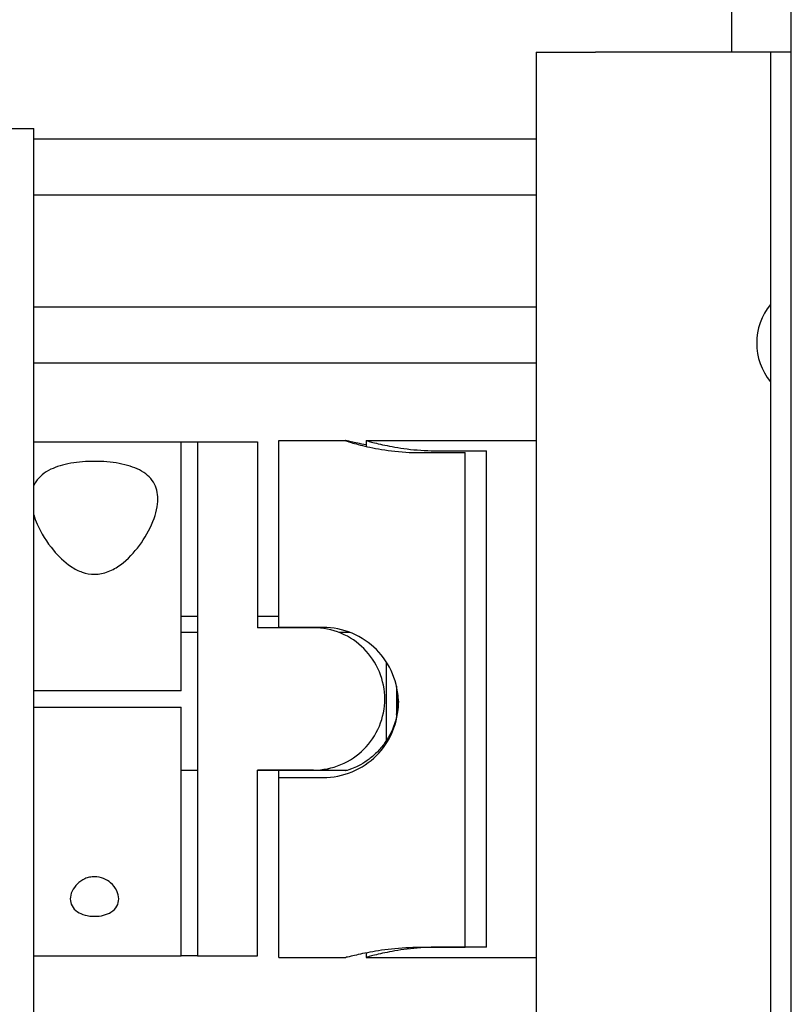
# Model space of a CAD drawing. Extents: x 1 to 669, y 0 to 417.
# Tile 104 of 256: x 64.32 to 67.3, y 368.33 to 372.14. Entities that reach past the tile are written whole.
import ezdxf

# ---------------------------------------------------------------- set-up
doc = ezdxf.new("R2010")
doc.units = 0
doc.header["$LTSCALE"] = 12
doc.header["$MEASUREMENT"] = 0
doc.layers.add('X', color=1, linetype='CONTINUOUS')

msp = doc.modelspace()

# ---------------------------------------------------------------- linework, layer by layer
at = {"layer": 'X'}
for p, q in [((67.07309, 372.0121), (67.06826, 377.80355)), ((67.30313, 365.16036), (67.30313, 377.56436)), ((66.31616, 372.0121), (66.54576, 372.0121)), ((66.31616, 372.0121), (66.31616, 367.0121)), ((67.09716, 372.0121), (66.54576, 372.0121)), ((67.22216, 372.0121), (67.09716, 372.0121)), ((67.22216, 372.0121), (67.22216, 367.0121)), ((67.30313, 372.0121), (67.22216, 372.0121)), ((64.24116, 371.7171), (64.37416, 371.7171)), ((64.37416, 371.5296), (64.37416, 371.7171)), ((66.31616, 371.67612), (64.37416, 371.67612)), ((64.37416, 365.9816), (64.37416, 371.5296)), ((66.31616, 371.45961), (64.37416, 371.45961)), ((66.31616, 371.0266), (64.37416, 371.0266)), ((66.31616, 370.81009), (64.37416, 370.81009)), ((64.37416, 370.5056), (64.94429, 370.5056)), ((64.94429, 369.54335), (64.94429, 370.5056)), ((64.94429, 370.50558), (65.00679, 370.50558)), ((65.00679, 370.5056), (65.00679, 369.5121)), ((65.00679, 370.5056), (65.23929, 370.5056)), ((65.23929, 370.5056), (65.23929, 369.7871)), ((65.32179, 369.78834), (65.32179, 370.5111)), ((65.32179, 370.5111), (65.58015, 370.5111)), ((65.65866, 370.5111), (66.31616, 370.5111)), ((65.65866, 370.5111), (65.65866, 370.48834)), ((65.86779, 370.46445), (66.04179, 370.46445)), ((65.93766, 370.47108), (66.12429, 370.47108)), ((66.04179, 369.49775), (66.04179, 370.46445)), ((66.12429, 368.55258), (66.12429, 370.47108)), ((65.00679, 369.831), (64.94429, 369.831)), ((65.32179, 369.831), (65.23929, 369.831)), ((65.45629, 369.7871), (65.23929, 369.7871)), ((65.49379, 369.78834), (65.32179, 369.78834)), ((65.00679, 369.76952), (64.94429, 369.76952)), ((65.59637, 369.76952), (65.55305, 369.76952)), ((65.73722, 369.65553), (65.73722, 369.5121)), ((65.77659, 369.56199), (65.77659, 369.44397)), ((64.94429, 369.54335), (64.37416, 369.54335)), ((65.00679, 369.5121), (65.00679, 368.5186)), ((65.73722, 369.5121), (65.73722, 369.35082)), ((64.37416, 369.48085), (64.94429, 369.48085)), ((64.94429, 368.5186), (64.94429, 369.48085)), ((66.04179, 368.55148), (66.04179, 369.49775)), ((64.94429, 369.23651), (65.00679, 369.23651)), ((65.23929, 368.5186), (65.23929, 369.2371)), ((65.45629, 369.2371), (65.23929, 369.2371)), ((65.23929, 369.23651), (65.58668, 369.23651)), ((65.49379, 369.23586), (65.32179, 369.23586)), ((65.32179, 369.2084), (65.32179, 369.23586)), ((65.32179, 369.2084), (65.49379, 369.2084)), ((65.32179, 368.5131), (65.32179, 369.2084)), ((64.37416, 368.5186), (64.94429, 368.5186)), ((65.00679, 368.51862), (64.94429, 368.51862)), ((65.00679, 368.5186), (65.23929, 368.5186)), ((65.65866, 368.53018), (65.65866, 368.5131)), ((66.04179, 368.55148), (65.86779, 368.55148)), ((66.12429, 368.55258), (65.93766, 368.55258)), ((65.32179, 368.5131), (65.58015, 368.5131)), ((65.65866, 368.5131), (66.31616, 368.5131))]:
    msp.add_line(p, q, dxfattribs=at)
msp.add_arc((67.40796, 370.88759), 0.23868, 141.11868, 218.88132, dxfattribs=at)
for points, knots in [([(65.65866, 370.49403), (65.63552, 370.49862), (65.61549, 370.50327), (65.5871, 370.50989), (65.57979, 370.51152), (65.57979, 370.51048), (65.5871, 370.50774), (65.61656, 370.49883), (65.63869, 370.49276), (65.6896, 370.48143), (65.72184, 370.47541), (65.79273, 370.46685), (65.8314, 370.46445), (65.86779, 370.46445)], [-1.6433897, -1.6433897, -1.6433897, -1.6433897, -1.3862628, -1.3862628, -1.1090382, -1.1090382, -0.8318136, -0.8318136, -0.5545891, -0.5545891, -0.2772945, -0.2772945, 0, 0, 0, 0]), ([(65.65866, 370.5111), (65.65866, 370.5111), (65.65866, 370.5111), (65.65866, 370.51107), (65.66573, 370.50898), (65.69427, 370.50151), (65.71571, 370.49623), (65.76504, 370.48624), (65.79629, 370.48088), (65.86497, 370.47323), (65.90242, 370.47108), (65.93766, 370.47108)], [-2.1479156, -2.1479156, -2.1479156, -2.1479156, -2.1454507, -2.1454507, -1.8769909, -1.8769909, -1.6085311, -1.6085311, -1.340012, -1.340012, -1.0714929, -1.0714929, -1.0714929, -1.0714929]), ([(64.60901, 370.43055), (64.57873, 370.43055), (64.54657, 370.42815), (64.48788, 370.41782), (64.46135, 370.4098), (64.41522, 370.38786), (64.39494, 370.37144), (64.37909, 370.34685), (64.37644, 370.34187), (64.37416, 370.33676)], [-2.22892973, -2.22892973, -2.22892973, -2.22892973, -1.99815785, -1.99815785, -1.76738598, -1.76738598, -1.48596758, -1.48596758, -1.41811143, -1.41811143, -1.41811143, -1.41811143]), ([(64.37416, 370.22344), (64.37771, 370.21184), (64.3821, 370.20001), (64.40242, 370.15346), (64.4243, 370.11793), (64.46874, 370.06461), (64.49195, 370.04148), (64.53222, 370.01494), (64.54655, 370.00746), (64.57673, 369.99698), (64.59258, 369.99398), (64.60901, 369.99398), (64.62783, 369.99398), (64.64552, 369.99786), (64.67886, 370.01086), (64.6945, 370.01997), (64.7382, 370.05192), (64.76297, 370.07926), (64.80366, 370.13395), (64.82205, 370.16616), (64.84727, 370.22875), (64.85401, 370.25912), (64.85401, 370.30778), (64.84898, 370.3304), (64.82504, 370.36921), (64.80603, 370.38546), (64.76131, 370.40821), (64.73423, 370.41685), (64.67381, 370.42796), (64.64049, 370.43055), (64.60901, 370.43055)], [-0.9741386, -0.9741386, -0.9741386, -0.9741386, -0.8526809, -0.8526809, -0.5008126, -0.5008126, -0.2504063, -0.2504063, -0.1252032, -0.1252032, 0, 0, 0, 0.1433614, 0.1433614, 0.2867228, 0.2867228, 0.5734456, 0.5734456, 0.8916541, 0.8916541, 1.2098626, 1.2098626, 1.4821677, 1.4821677, 1.7544728, 1.7544728, 1.9943312, 1.9943312, 2.2341897, 2.2341897, 2.2341897, 2.2341897]), ([(65.73129, 369.5121), (65.73129, 369.54683), (65.72431, 369.58374), (65.69619, 369.65144), (65.67505, 369.68225), (65.62643, 369.73087), (65.59563, 369.75201), (65.52793, 369.78012), (65.49102, 369.7871), (65.45629, 369.7871)], [1.0584485, 1.0584485, 1.0584485, 1.0584485, 1.3230324, 1.3230324, 1.5876163, 1.5876163, 1.8522566, 1.8522566, 2.116897, 2.116897, 2.116897, 2.116897]), ([(65.78379, 369.49775), (65.78379, 369.53439), (65.77642, 369.57335), (65.74676, 369.64485), (65.72447, 369.6774), (65.67322, 369.72881), (65.64075, 369.75117), (65.56937, 369.78094), (65.53043, 369.78834), (65.49379, 369.78834)], [-2.2336796, -2.2336796, -2.2336796, -2.2336796, -1.9545059, -1.9545059, -1.6753322, -1.6753322, -1.396086, -1.396086, -1.1168398, -1.1168398, -1.1168398, -1.1168398]), ([(65.45629, 369.2371), (65.49102, 369.2371), (65.52793, 369.24408), (65.59563, 369.2722), (65.62643, 369.29333), (65.67505, 369.34196), (65.69619, 369.37276), (65.72431, 369.44047), (65.73129, 369.47738), (65.73129, 369.5121)], [0, 0, 0, 0, 0.2646403, 0.2646403, 0.5292806, 0.5292806, 0.7938645, 0.7938645, 1.0584485, 1.0584485, 1.0584485, 1.0584485]), ([(65.49379, 369.2084), (65.53043, 369.2084), (65.56937, 369.21574), (65.64075, 369.24527), (65.67322, 369.26747), (65.72447, 369.31857), (65.74676, 369.35095), (65.77642, 369.42222), (65.78379, 369.46112), (65.78379, 369.49775)], [-1.1168398, -1.1168398, -1.1168398, -1.1168398, -0.8375936, -0.8375936, -0.5583474, -0.5583474, -0.2791737, -0.2791737, 0, 0, 0, 0]), ([(65.78374, 369.50295), (65.7832, 369.47472), (65.77832, 369.44472), (65.75895, 369.38669), (65.74391, 369.35892), (65.718, 369.32401), (65.70717, 369.31168), (65.68482, 369.29018), (65.67334, 369.28099), (65.63978, 369.25734), (65.61752, 369.24723), (65.58752, 369.23612), (65.57979, 369.23464), (65.57979, 369.23518), (65.57979, 369.23536), (65.58066, 369.23577), (65.5823, 369.23651)], [3.8167027, 3.8167027, 3.8167027, 3.8167027, 4.0301183, 4.0301183, 4.2566766, 4.2566766, 4.3805374, 4.3805374, 4.5043983, 4.5043983, 4.7879058, 4.7879058, 5.0714132, 5.0714132, 5.0714132, 5.1663833, 5.1663833, 5.1663833, 5.1663833]), ([(64.60901, 368.82498), (64.60255, 368.82498), (64.59604, 368.82427), (64.58343, 368.82151), (64.57732, 368.81947), (64.56015, 368.81185), (64.55027, 368.8047), (64.53401, 368.78899), (64.5269, 368.77903), (64.51753, 368.75865), (64.51526, 368.74824), (64.51526, 368.73), (64.5173, 368.72066), (64.52652, 368.7036), (64.53372, 368.69589), (64.55056, 368.68447), (64.56077, 368.67975), (64.58385, 368.67343), (64.59672, 368.67182), (64.60901, 368.67182)], [-1.65365701, -1.65365701, -1.65365701, -1.65365701, -1.60439275, -1.60439275, -1.55512849, -1.55512849, -1.45659997, -1.45659997, -1.34284411, -1.34284411, -1.22908825, -1.22908825, -1.12150572, -1.12150572, -1.0139232, -1.0139232, -0.92025784, -0.92025784, -0.82659248, -0.82659248, -0.82659248, -0.82659248]), ([(64.60901, 368.67182), (64.62061, 368.67182), (64.63282, 368.67326), (64.65494, 368.67895), (64.66485, 368.68321), (64.6825, 368.69418), (64.6904, 368.7021), (64.70052, 368.71979), (64.70276, 368.72956), (64.70276, 368.74893), (64.70016, 368.76011), (64.68943, 368.78183), (64.68133, 368.79237), (64.66387, 368.80751), (64.65441, 368.81373), (64.6329, 368.8225), (64.62081, 368.82498), (64.60901, 368.82498)], [-0.82659248, -0.82659248, -0.82659248, -0.82659248, -0.73824272, -0.73824272, -0.64989296, -0.64989296, -0.5370178, -0.5370178, -0.42414263, -0.42414263, -0.3019721, -0.3019721, -0.17980158, -0.17980158, -0.08990079, -0.08990079, 0, 0, 0, 0]), ([(65.86779, 368.55148), (65.8314, 368.55148), (65.79273, 368.54929), (65.72184, 368.54158), (65.6896, 368.53619), (65.63869, 368.52632), (65.61656, 368.52118), (65.58902, 368.51476), (65.58182, 368.51314), (65.58015, 368.5131)], [0, 0, 0, 0, 0.2772945, 0.2772945, 0.5545891, 0.5545891, 0.8318136, 0.8318136, 1.0728623, 1.0728623, 1.0728623, 1.0728623]), ([(65.93766, 368.55258), (65.90242, 368.55258), (65.86497, 368.55044), (65.79629, 368.54286), (65.76504, 368.53753), (65.71571, 368.52764), (65.69427, 368.52242), (65.66573, 368.51508), (65.65866, 368.51307), (65.65866, 368.5131)], [2.1479156, 2.1479156, 2.1479156, 2.1479156, 2.4164347, 2.4164347, 2.6849538, 2.6849538, 2.9534136, 2.9534136, 3.2218734, 3.2218734, 3.2218734, 3.2218734])]:
    msp.add_open_spline(points, degree=3, knots=knots, dxfattribs=at)
for points in [[(65.78343, 369.5121), (65.78257, 369.49563), (65.78029, 369.47885), (65.77659, 369.46221)], [(65.77659, 369.45182), (65.7807, 369.47023), (65.78304, 369.4889), (65.78364, 369.50691)], [(65.51314, 369.23651), (65.50664, 369.23609), (65.50018, 369.23586), (65.49379, 369.23586)]]:
    msp.add_open_spline(points, degree=3, dxfattribs=at)

doc.saveas('drawing.dxf')
